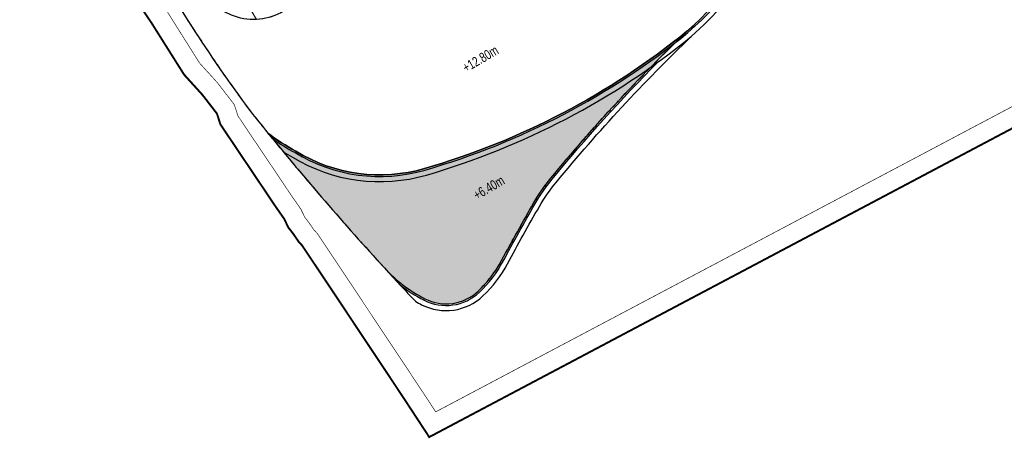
# Model space of a CAD drawing. Header units: millimetres. Extents: x -1402 to -179, y -280 to 6164.
# Tile 65 of 212: x -768 to -615, y 1459 to 1524. Entities that reach past the tile are written whole.
import ezdxf

# ---------------------------------------------------------------- set-up
doc = ezdxf.new("R2010")
doc.units = ezdxf.units.MM
for name, pattern in [('AJN-Limite', [1.25, 0.5, -0.25, 0, -0.25, 0, -0.25]), ('AJN-Projection', [0.375, 0.25, -0.125]), ('DASH', [0.35, 0.25, -0.1])]:
    doc.linetypes.add(name, pattern=pattern)
for name, color, linetype in [('AJN-2-SBT-P', 251, 'AJN-Projection'), ('AJN-2-SBT-V', 51, 'CONTINUOUS'), ('AJN-8-251-H', 251, 'CONTINUOUS')]:
    doc.layers.add(name, color=color, linetype=linetype)
doc.layers.add('AJN-6-Etang', color=7, linetype='CONTINUOUS', lineweight=15, true_color=0x46a499)
for name, color, linetype, lineweight in [('AJN-7-500-A', 10, 'CONTINUOUS', 18), ('AJN-8-252-H', 252, 'CONTINUOUS', 20), ('GEO-1-LIM-V', 10, 'AJN-Limite', 25)]:
    doc.layers.add(name, color=color, linetype=linetype, lineweight=lineweight)
doc.styles.get("Standard").update_dxf_attribs({"font": 'rs.shx', "bigfont": 'hztxt.shx'})

msp = doc.modelspace()

# ---------------------------------------------------------------- hatches: boundary and pattern name
at = {"layer": 'AJN-6-Etang', "transparency": 33554687}
h = msp.add_hatch(color=256, dxfattribs=at)
h.dxf.hatch_style = 1
h.set_gradient(color1=(188, 236, 246), rotation=200, centered=1, tint=0.8, name='INVCURVED')
h.paths.add_polyline_path([(-687.97, 1495.32, -0.041206), (-685.26, 1499.23, -0.029624), (-664.07, 1522.11, -0.100205), (-704.95, 1500.72, -0.21111), (-724.98, 1503.41, -0.042539), (-729.35, 1506.26, 0.014455), (-711.2, 1485.22, 0.089169), (-704.92, 1480.43, 0.318444), (-696.59, 1481.62, 0.07982), (-692.95, 1486.38, -0.007477)])

# ---------------------------------------------------------------- linework, layer by layer
at = {"layer": 'AJN-2-SBT-P', "ltscale": 5, "flags": 128}
msp.add_lwpolyline([(-767.68, 1572.15, -0.05122), (-760.71, 1564.39, -0.089979), (-756.51, 1555.4, 0.020604), (-755.41, 1550.68, 0.064685), (-749.49, 1536.69, 0.032866), (-732.17, 1509.76, 0.002338), (-729.35, 1506.26, 0.014455), (-711.2, 1485.22, 0.089169), (-704.92, 1480.43, 0.318444), (-696.59, 1481.62, 0.07982), (-692.95, 1486.38, -0.007477), (-687.97, 1495.32, -0.04116), (-685.26, 1499.22, -0.029933), (-663.96, 1522.21, 0.113243), (-647.85, 1544.99, -0.015783), (-646.06, 1549.37, -0.024984), (-643.88, 1553.56, 0.312878), (-612.43, 1540.14, 0.06211), (-579.27, 1551.39, -0.079043), (-540.42, 1563.33, -0.009453), (-526.74, 1564.46, 0.457383), (-521.79, 1570.19), (-524.03, 1585.52), (-524.82, 1590.91, 0.038426), (-525.33, 1593.16), (-534.45, 1622.79, 0.224712), (-541.57, 1630.57, -0.232808), (-548.55, 1638.44, 0.106827), (-556.37, 1655.45), (-560.77, 1655.45, 0.142232), (-768.02, 1595.28)], format="xyb", dxfattribs=at)
at = {"layer": 'AJN-2-SBT-V', "linetype": 'Continuous', "flags": 128}
msp.add_lwpolyline([(-664.07, 1522.11, 0.093893), (-649.9, 1540.52), (-651.19, 1541.17, 0.019637), (-649.2, 1545.52, -0.015726), (-647.38, 1549.96), (-646.06, 1549.37, -0.02495), (-643.88, 1553.56, -0.189198), (-617.3, 1574.45, 0.215421), (-648.82, 1551.2, -0.001962), (-655.38, 1540.15, -0.280841), (-678.84, 1529.23, -0.000059), (-688.56, 1530.98, 0.144885), (-716.65, 1529.67, 0.03841), (-727.35, 1525, -0.224378), (-735.04, 1524.64, -0.150971), (-749.49, 1536.69, 0.032866), (-732.17, 1509.76, 0.002338), (-729.35, 1506.26, 0.042539), (-724.98, 1503.41, 0.21111), (-704.95, 1500.72, 0.100205)], format="xyb", close=True, dxfattribs=at)
at = {"layer": 'AJN-2-SBT-V'}
msp.add_lwpolyline([(-664.07, 1522.11, -0.100205), (-704.95, 1500.72, -0.21111), (-724.98, 1503.41, -0.042539), (-729.35, 1506.26, 0.014455), (-711.2, 1485.22, 0.089169), (-704.92, 1480.43, 0.318444), (-696.59, 1481.62, 0.07982), (-692.95, 1486.38, -0.007477), (-687.97, 1495.32, -0.04116), (-685.26, 1499.22, -0.029629)], format="xyb", close=True, dxfattribs=at)
at = {"layer": 'AJN-8-251-H', "linetype": 'Continuous', "flags": 128}
for points in [[(-726.94, 1503.32, 0.013039), (-725.51, 1502.5, 0.210807), (-704.66, 1499.71, 0.100257), (-663.39, 1521.31, 0.114004), (-646.87, 1544.61, -0.015824), (-645.1, 1548.93, -0.024954), (-642.97, 1553.03, -0.189193), (-617, 1573.44)], [(-728.69, 1505.44, 0.034206), (-725.11, 1503.2, 0.211035), (-704.88, 1500.48, 0.100218), (-663.91, 1521.92, 0.093916), (-649.68, 1540.4, 0.093916)], [(-706.37, 1480.02, 0.011861), (-705.4, 1479.49, 0.318444), (-695.86, 1480.86, 0.07982), (-692.02, 1485.89, -0.007477), (-687.06, 1494.79, -0.04116), (-684.45, 1498.56, -0.029629), (-663.34, 1521.35)], [(-708.87, 1482.7, 0.050839), (-705.03, 1480.2, 0.318444), (-696.41, 1481.44, 0.07982), (-692.72, 1486.26, -0.007477), (-687.75, 1495.19, -0.04116), (-685.07, 1499.07, -0.023408), (-668.56, 1517.34, -0.023408)]]:
    msp.add_lwpolyline(points, format="xyb", dxfattribs=at)
at = {"layer": 'AJN-8-251-H', "linetype": 'Continuous'}
msp.add_arc((-356.55, 1809.58), 480.61, 222.4457, 223.2915, dxfattribs=at)
at = {"layer": 'AJN-8-252-H', "linetype": 'Continuous', "flags": 128}
msp.add_lwpolyline([(-593.03, 1592.16), (-632.2, 1580.06), (-631.73, 1578.54), (-646.54, 1573.97), (-644.23, 1566.48), (-665.34, 1554.12), (-661.51, 1547.57), (-677.05, 1538.48), (-683.11, 1548.84), (-698.65, 1539.75), (-702.68, 1546.66), (-716.06, 1538.83), (-718.08, 1542.28), (-735.78, 1531.93), (-731.11, 1523.95, 0.108354), (-727.44, 1524.96, -0.03873), (-716.65, 1529.67, -0.144885), (-688.56, 1530.98, 0.000059), (-678.84, 1529.23, 0.280841), (-655.38, 1540.15, 0.001962), (-648.82, 1551.2, -0.215421), (-617.3, 1574.45, -0.021658), (-595.74, 1579.7)], format="xyb", dxfattribs=at)
at = {"layer": 'GEO-1-LIM-V', "linetype": 'Continuous', "ltscale": 25, "const_width": 0.3}
msp.add_lwpolyline([(-753.11, 1531.77), (-747.51, 1523.46), (-742.41, 1515.36), (-739.57, 1512.23), (-737.29, 1509.28), (-736.75, 1507.6), (-728.14, 1494.77), (-726.84, 1492.91), (-726.15, 1491.5), (-725.38, 1490.52), (-724.58, 1489.33), (-724.03, 1488.73), (-718.64, 1480.65), (-713.67, 1473.17), (-708.44, 1465.3), (-704.22, 1458.86), (-608.9, 1509.37)], dxfattribs=at)
at = {"layer": 'GEO-1-LIM-V', "linetype": 'DASH', "ltscale": 5, "const_width": 0.1}
msp.add_lwpolyline([(-744.99, 1525.1), (-740.01, 1517.18), (-737.27, 1514.16), (-734.59, 1510.69), (-734.02, 1508.92), (-725.66, 1496.46), (-724.24, 1494.43), (-723.59, 1493.1), (-722.96, 1492.29), (-722.22, 1491.2), (-721.66, 1490.59), (-716.15, 1482.31), (-711.17, 1474.83), (-705.94, 1466.95), (-703.21, 1462.79), (-610.1, 1512.13)], dxfattribs=at)

# ---------------------------------------------------------------- texts
at = {"layer": 'AJN-7-500-A', "char_height": 1.5, "attachment_point": 8, "rotation": 30.3256}
for s, insert in [('{\\fSwis721 LtCn BT|b0|i0|c0|p34;+12.80m}', (-695.86, 1517.16)), ('{\\fSwis721 LtCn BT|b0|i0|c0|p34;+6.40m}', (-694.54, 1497.08))]:
    msp.add_mtext_dynamic_manual_height_columns(s, width=11.105, gutter_width=35.69, heights=[0], dxfattribs=dict(at, insert=insert))

doc.saveas('drawing.dxf')
